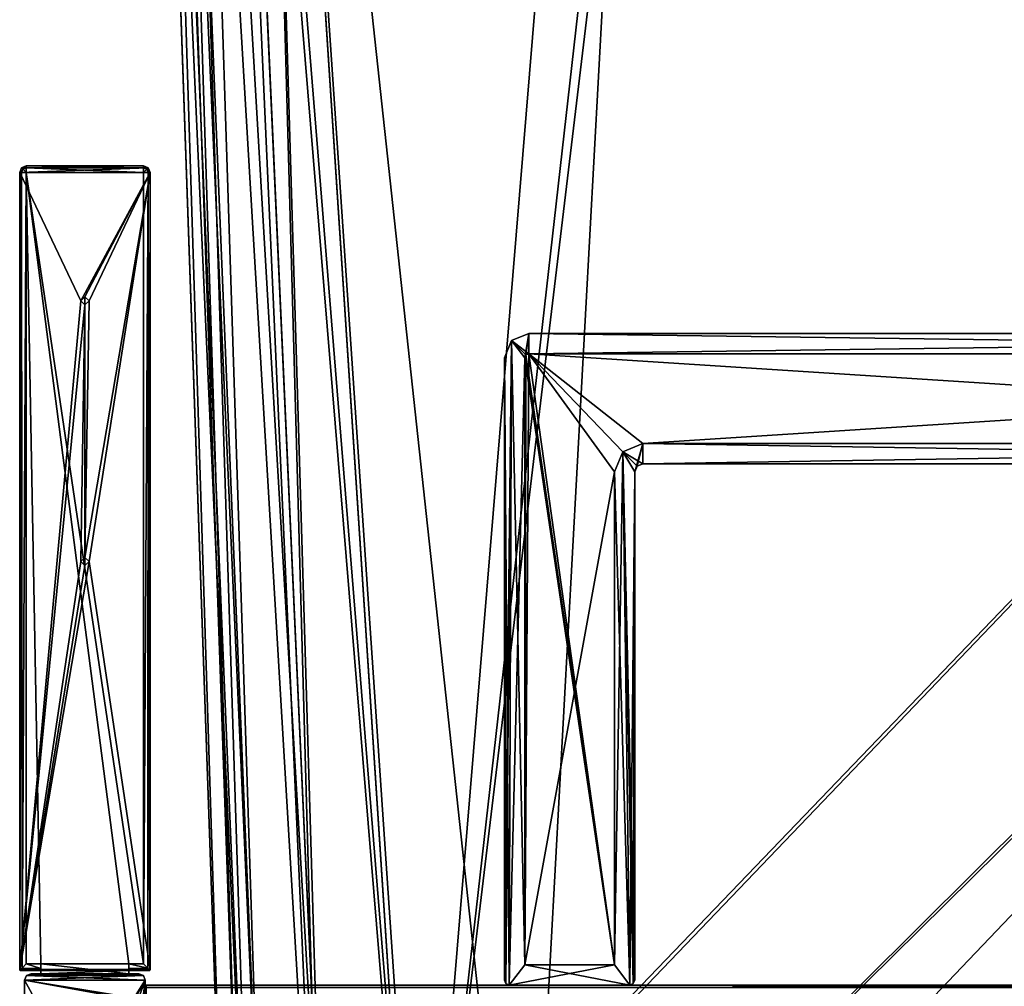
# Model space of a CAD drawing. Header units: millimetres. Extents: x -294 to 294, y -42 to 416.
# Tile 55 of 236: x -268 to -147, y 69 to 188. Entities that reach past the tile are written whole.
import ezdxf

# ---------------------------------------------------------------- set-up
doc = ezdxf.new("R2010")
doc.units = ezdxf.units.MM
doc.header["$LTSCALE"] = 65.185185
for name, color, linetype in [('11', 7, 'CONTINUOUS'), ('12', 7, 'CONTINUOUS'), ('1417', 7, 'CONTINUOUS'), ('1438', 7, 'CONTINUOUS'), ('1439', 7, 'CONTINUOUS'), ('1449', 7, 'CONTINUOUS'), ('1480', 7, 'CONTINUOUS'), ('1540', 7, 'CONTINUOUS'), ('1561', 7, 'CONTINUOUS'), ('1569', 7, 'CONTINUOUS'), ('1570', 7, 'CONTINUOUS'), ('1578', 7, 'CONTINUOUS'), ('18', 7, 'CONTINUOUS'), ('180', 7, 'CONTINUOUS'), ('181', 7, 'CONTINUOUS'), ('182', 7, 'CONTINUOUS'), ('183', 7, 'CONTINUOUS'), ('184', 7, 'CONTINUOUS'), ('185', 7, 'CONTINUOUS'), ('186', 7, 'CONTINUOUS'), ('187', 7, 'CONTINUOUS'), ('188', 7, 'CONTINUOUS'), ('189', 7, 'CONTINUOUS'), ('19', 7, 'CONTINUOUS'), ('190', 7, 'CONTINUOUS'), ('191', 7, 'CONTINUOUS'), ('192', 7, 'CONTINUOUS'), ('193', 7, 'CONTINUOUS'), ('194', 7, 'CONTINUOUS'), ('195', 7, 'CONTINUOUS'), ('196', 7, 'CONTINUOUS'), ('197', 7, 'CONTINUOUS'), ('198', 7, 'CONTINUOUS'), ('199', 7, 'CONTINUOUS'), ('20', 7, 'CONTINUOUS'), ('200', 7, 'CONTINUOUS'), ('201', 7, 'CONTINUOUS'), ('202', 7, 'CONTINUOUS'), ('207', 7, 'CONTINUOUS'), ('21', 7, 'CONTINUOUS'), ('22', 7, 'CONTINUOUS'), ('23', 7, 'CONTINUOUS'), ('24', 7, 'CONTINUOUS'), ('243', 7, 'CONTINUOUS'), ('245', 7, 'CONTINUOUS'), ('293', 7, 'CONTINUOUS'), ('294', 7, 'CONTINUOUS'), ('295', 7, 'CONTINUOUS'), ('296', 7, 'CONTINUOUS'), ('299', 7, 'CONTINUOUS'), ('300', 7, 'CONTINUOUS'), ('32', 7, 'CONTINUOUS'), ('33', 7, 'CONTINUOUS'), ('34', 7, 'CONTINUOUS'), ('35', 7, 'CONTINUOUS'), ('36', 7, 'CONTINUOUS'), ('37', 7, 'CONTINUOUS'), ('38', 7, 'CONTINUOUS'), ('39', 7, 'CONTINUOUS'), ('40', 7, 'CONTINUOUS'), ('46', 7, 'CONTINUOUS'), ('47', 7, 'CONTINUOUS'), ('48', 7, 'CONTINUOUS'), ('49', 7, 'CONTINUOUS'), ('50', 7, 'CONTINUOUS'), ('51', 7, 'CONTINUOUS'), ('52', 7, 'CONTINUOUS'), ('53', 7, 'CONTINUOUS'), ('54', 7, 'CONTINUOUS'), ('60', 7, 'CONTINUOUS'), ('61', 7, 'CONTINUOUS'), ('8', 7, 'CONTINUOUS'), ('9', 7, 'CONTINUOUS')]:
    doc.layers.add(name, color=color, linetype=linetype)

msp = doc.modelspace()

# ---------------------------------------------------------------- linework, layer by layer
at = {"layer": '11', "color": 250, "linetype": 'Continuous', "true_color": 0x404040}
for points in [[(-252, 69, -446), (-252, 69, -432.59), (252, 69, -432.59), (-252, 69, -446)], [(-252, 69, -446), (252, 69, -432.59), (252, 69, -446), (-252, 69, -446)]]:
    msp.add_3dface(points, dxfattribs=at)
at = {"layer": '12', "color": 250, "linetype": 'Continuous', "true_color": 0x404040}
for points in [[(-252, 68.71, -446.71), (-252, 69, -446), (252, 68.71, -446.71), (-252, 68.71, -446.71)], [(-252, 69, -446), (252, 69, -446), (252, 68.71, -446.71), (-252, 69, -446)]]:
    msp.add_3dface(points, dxfattribs=at)
at = {"layer": '1417', "linetype": 'Continuous'}
for points in [[(53.84, 324, -331.45), (-238.84, 324, -331.45), (-220.19, 38.79, -321.49), (53.84, 324, -331.45)], [(-219.43, 38.79, -321.49), (53.84, 324, -331.45), (-220.19, 38.79, -321.49), (-219.43, 38.79, -321.49)], [(53.84, 324, -331.45), (-219.43, 38.79, -321.49), (34.43, 38.79, -321.49), (53.84, 324, -331.45)]]:
    msp.add_3dface(points, dxfattribs=at)
at = {"layer": '1438', "linetype": 'Continuous'}
for points in [[(-238.84, 324, -15.55), (53.84, 324, -15.55), (35.19, 38.79, -25.51), (-238.84, 324, -15.55)], [(-220.19, 38.79, -25.51), (-238.84, 324, -15.55), (-219.43, 38.79, -25.51), (-220.19, 38.79, -25.51)], [(-219.43, 38.79, -25.51), (-238.84, 324, -15.55), (34.43, 38.79, -25.51), (-219.43, 38.79, -25.51)], [(34.43, 38.79, -25.51), (-238.84, 324, -15.55), (35.19, 38.79, -25.51), (34.43, 38.79, -25.51)]]:
    msp.add_3dface(points, dxfattribs=at)
at = {"layer": '1439', "linetype": 'Continuous'}
for points in [[(-250.45, 324, -27.16), (-249.57, 324, -22.71), (-240.49, 38.79, -45.81), (-250.45, 324, -27.16)], [(-249.57, 324, -22.71), (-247.06, 324, -18.95), (-237.77, 38.65, -35.66), (-249.57, 324, -22.71)], [(-240.49, 38.79, -45.81), (-249.57, 324, -22.71), (-237.77, 38.65, -35.66), (-240.49, 38.79, -45.81)], [(-247.06, 324, -18.95), (-243.29, 324, -16.43), (-230.34, 38.65, -28.23), (-247.06, 324, -18.95)], [(-237.77, 38.65, -35.66), (-247.06, 324, -18.95), (-230.34, 38.65, -28.23), (-237.77, 38.65, -35.66)], [(-243.29, 324, -16.43), (-238.84, 324, -15.55), (-230.34, 38.65, -28.23), (-243.29, 324, -16.43)], [(-238.84, 324, -15.55), (-220.19, 38.79, -25.51), (-230.34, 38.65, -28.23), (-238.84, 324, -15.55)]]:
    msp.add_3dface(points, dxfattribs=at)
at = {"layer": '1449', "linetype": 'Continuous'}
for points in [[(-250.45, 324, -319.84), (-250.45, 324, -27.16), (-240.49, 38.79, -45.81), (-250.45, 324, -319.84)], [(-250.45, 324, -319.84), (-240.49, 38.79, -45.81), (-240.49, 38.79, -46.57), (-250.45, 324, -319.84)], [(-250.45, 324, -319.84), (-240.49, 38.79, -46.57), (-240.49, 38.79, -300.43), (-250.45, 324, -319.84)], [(-240.49, 38.79, -301.19), (-250.45, 324, -319.84), (-240.49, 38.79, -300.43), (-240.49, 38.79, -301.19)]]:
    msp.add_3dface(points, dxfattribs=at)
at = {"layer": '1480', "linetype": 'Continuous'}
for points in [[(-249.57, 324, -324.28), (-250.45, 324, -319.84), (-237.77, 38.65, -311.34), (-249.57, 324, -324.28)], [(-250.45, 324, -319.84), (-240.49, 38.79, -301.19), (-237.77, 38.65, -311.34), (-250.45, 324, -319.84)], [(-247.06, 324, -328.05), (-249.57, 324, -324.28), (-237.77, 38.65, -311.34), (-247.06, 324, -328.05)], [(-243.28, 324, -330.57), (-247.06, 324, -328.05), (-230.34, 38.65, -318.77), (-243.28, 324, -330.57)], [(-247.06, 324, -328.05), (-237.77, 38.65, -311.34), (-230.34, 38.65, -318.77), (-247.06, 324, -328.05)], [(-238.84, 324, -331.45), (-243.28, 324, -330.57), (-220.19, 38.79, -321.49), (-238.84, 324, -331.45)], [(-220.19, 38.79, -321.49), (-243.28, 324, -330.57), (-230.34, 38.65, -318.77), (-220.19, 38.79, -321.49)]]:
    msp.add_3dface(points, dxfattribs=at)
at = {"layer": '1540', "linetype": 'Continuous'}
for points in [[(-193.25, 322, -13.62), (-238.71, 322, -13.62), (-218.63, 15, -24.34), (-193.25, 322, -13.62)], [(-193.25, 322, -13.62), (-218.63, 15, -24.34), (-193.25, 239, -16.51), (-193.25, 322, -13.62)], [(-218.63, 15, -24.34), (-205.49, 15, -24.34), (8.25, 239, -16.51), (-218.63, 15, -24.34)], [(-193.25, 239, -16.51), (-218.63, 15, -24.34), (-191.75, 239, -16.51), (-193.25, 239, -16.51)], [(-191.75, 239, -16.51), (-218.63, 15, -24.34), (6.75, 239, -16.51), (-191.75, 239, -16.51)], [(6.75, 239, -16.51), (-218.63, 15, -24.34), (8.25, 239, -16.51), (6.75, 239, -16.51)], [(8.25, 239, -16.51), (-205.49, 15, -24.34), (20.49, 15, -24.34), (8.25, 239, -16.51)]]:
    msp.add_3dface(points, dxfattribs=at)
at = {"layer": '1561', "linetype": 'Continuous'}
for points in [[(-238.71, 322, -333.38), (-193.25, 239, -330.49), (-205.49, 15, -322.66), (-238.71, 322, -333.38)], [(-218.63, 15, -322.66), (-238.71, 322, -333.38), (-205.49, 15, -322.66), (-218.63, 15, -322.66)], [(-205.49, 15, -322.66), (-193.25, 239, -330.49), (20.49, 15, -322.66), (-205.49, 15, -322.66)], [(-193.25, 239, -330.49), (-191.75, 239, -330.49), (33.63, 15, -322.66), (-193.25, 239, -330.49)], [(20.49, 15, -322.66), (-193.25, 239, -330.49), (33.63, 15, -322.66), (20.49, 15, -322.66)], [(33.63, 15, -322.66), (-191.75, 239, -330.49), (6.75, 239, -330.49), (33.63, 15, -322.66)]]:
    msp.add_3dface(points, dxfattribs=at)
at = {"layer": '1569', "linetype": 'Continuous'}
for points in [[(-252.38, 322, -319.71), (-251.35, 322, -324.95), (-241.66, 15, -299.63), (-252.38, 322, -319.71)], [(-251.35, 322, -324.95), (-248.39, 322, -329.38), (-238.58, 15, -311.15), (-251.35, 322, -324.95)], [(-241.66, 15, -299.63), (-251.35, 322, -324.95), (-238.58, 15, -311.15), (-241.66, 15, -299.63)], [(-248.39, 322, -329.38), (-243.95, 322, -332.34), (-230.16, 15, -319.58), (-248.39, 322, -329.38)], [(-238.58, 15, -311.15), (-248.39, 322, -329.38), (-230.16, 15, -319.58), (-238.58, 15, -311.15)], [(-243.95, 322, -332.34), (-238.71, 322, -333.38), (-230.16, 15, -319.58), (-243.95, 322, -332.34)], [(-238.71, 322, -333.38), (-218.63, 15, -322.66), (-230.16, 15, -319.58), (-238.71, 322, -333.38)]]:
    msp.add_3dface(points, dxfattribs=at)
at = {"layer": '1570', "linetype": 'Continuous'}
for points in [[(-252.38, 322, -27.29), (-249.49, 239, -72.75), (-241.66, 15, -60.51), (-252.38, 322, -27.29)], [(-241.66, 15, -47.37), (-252.38, 322, -27.29), (-241.66, 15, -60.51), (-241.66, 15, -47.37)], [(-252.38, 322, -274.25), (-252.38, 322, -319.71), (-241.66, 15, -299.63), (-252.38, 322, -274.25)], [(-252.38, 322, -274.25), (-241.66, 15, -299.63), (-249.49, 239, -274.25), (-252.38, 322, -274.25)], [(-249.49, 239, -74.25), (-241.66, 15, -299.63), (-249.49, 239, -72.75), (-249.49, 239, -74.25)], [(-241.66, 15, -299.63), (-249.49, 239, -74.25), (-249.49, 239, -272.75), (-241.66, 15, -299.63)], [(-249.49, 239, -72.75), (-241.66, 15, -299.63), (-241.66, 15, -286.49), (-249.49, 239, -72.75)], [(-249.49, 239, -274.25), (-241.66, 15, -299.63), (-249.49, 239, -272.75), (-249.49, 239, -274.25)], [(-241.66, 15, -60.51), (-249.49, 239, -72.75), (-241.66, 15, -286.49), (-241.66, 15, -60.51)]]:
    msp.add_3dface(points, dxfattribs=at)
at = {"layer": '1578', "linetype": 'Continuous'}
for points in [[(-251.35, 322, -22.06), (-252.38, 322, -27.29), (-238.58, 15, -35.84), (-251.35, 322, -22.06)], [(-252.38, 322, -27.29), (-241.66, 15, -47.37), (-238.58, 15, -35.84), (-252.38, 322, -27.29)], [(-248.39, 322, -17.62), (-251.35, 322, -22.06), (-238.58, 15, -35.84), (-248.39, 322, -17.62)], [(-243.95, 322, -14.65), (-248.39, 322, -17.62), (-230.16, 15, -27.42), (-243.95, 322, -14.65)], [(-230.16, 15, -27.42), (-248.39, 322, -17.62), (-238.58, 15, -35.84), (-230.16, 15, -27.42)], [(-238.71, 322, -13.62), (-243.95, 322, -14.65), (-218.63, 15, -24.34), (-238.71, 322, -13.62)], [(-218.63, 15, -24.34), (-243.95, 322, -14.65), (-230.16, 15, -27.42), (-218.63, 15, -24.34)]]:
    msp.add_3dface(points, dxfattribs=at)
at = {"layer": '18', "color": 250, "linetype": 'Continuous', "true_color": 0x404040}
for points in [[(-194.5, 132, -440.55), (-194.5, 132, -446.3), (-194.5, 71.5, -446.3), (-194.5, 132, -440.55)], [(-194.5, 71.5, -440.55), (-194.5, 132, -440.55), (-194.5, 71.5, -446.3), (-194.5, 71.5, -440.55)]]:
    msp.add_3dface(points, dxfattribs=at)
at = {"layer": '180', "color": 250, "linetype": 'Continuous', "true_color": 0x404040}
for points in [[(-267.28, 169.33), (-267.51, 168.76), (-251.72, 169.33), (-267.28, 169.33)], [(-251.72, 169.33), (-267.51, 168.76), (-251.49, 168.76), (-251.72, 169.33)], [(-266.71, 169.56), (-267.28, 169.33), (-252.29, 169.56), (-266.71, 169.56)], [(-252.29, 169.56), (-267.28, 169.33), (-251.72, 169.33), (-252.29, 169.56)], [(-267.51, 168.76), (-267.51, 70.9), (-260, 153), (-267.51, 168.76)], [(-251.49, 168.76), (-267.51, 168.76), (-260, 153), (-251.49, 168.76)], [(-259.5, 153.5), (-251.49, 168.76), (-260, 153), (-259.5, 153.5)], [(-259, 153), (-251.49, 168.76), (-259.5, 153.5), (-259, 153)], [(-251.49, 168.76), (-259, 153), (-259.5, 121.5), (-251.49, 168.76)], [(-259, 121), (-251.49, 168.76), (-259.5, 121.5), (-259, 121)], [(-251.49, 70.9), (-251.49, 168.76), (-259, 121), (-251.49, 70.9)], [(-260, 153), (-267.51, 70.9), (-259.5, 152.5), (-260, 153)], [(-259.5, 152.5), (-267.51, 70.9), (-260, 121), (-259.5, 152.5)], [(-259.5, 121.5), (-259.5, 152.5), (-260, 121), (-259.5, 121.5)], [(-259, 153), (-259.5, 152.5), (-259.5, 121.5), (-259, 153)], [(-267.51, 70.9), (-251.49, 70.9), (-259, 121), (-267.51, 70.9)], [(-267.51, 70.9), (-259, 121), (-259.5, 120.5), (-267.51, 70.9)], [(-260, 121), (-267.51, 70.9), (-259.5, 120.5), (-260, 121)], [(-267.51, 70.9), (-267.48, 70.83), (-251.49, 70.9), (-267.51, 70.9)], [(-251.49, 70.9), (-267.48, 70.83), (-251.52, 70.83), (-251.49, 70.9)], [(-267.48, 70.83), (-267.41, 70.8), (-251.52, 70.83), (-267.48, 70.83)], [(-267.41, 70.8), (-264.9, 70.8), (-251.52, 70.83), (-267.41, 70.8)], [(-252.1, 69.6), (-252.33, 70.17), (-266.9, 69.6), (-252.1, 69.6)], [(-266.9, 69.6), (-252.33, 70.17), (-266.67, 70.17), (-266.9, 69.6)], [(-264.9, 70.4), (-266.1, 70.4), (-266.67, 70.17), (-264.9, 70.4)], [(-254.1, 70.4), (-264.9, 70.4), (-266.67, 70.17), (-254.1, 70.4)], [(-252.9, 70.4), (-254.1, 70.4), (-266.67, 70.17), (-252.9, 70.4)], [(-252.33, 70.17), (-252.9, 70.4), (-266.67, 70.17), (-252.33, 70.17)], [(-251.52, 70.83), (-264.9, 70.8), (-254.1, 70.8), (-251.52, 70.83)], [(-264.9, 70.8), (-264.9, 70.4), (-254.1, 70.8), (-264.9, 70.8)], [(-254.1, 70.8), (-264.9, 70.4), (-254.1, 70.4), (-254.1, 70.8)], [(-251.59, 70.8), (-251.52, 70.83), (-254.1, 70.8), (-251.59, 70.8)], [(-266.9, 28.8), (-252.1, 69.6), (-259, 57), (-266.9, 28.8)], [(-252.1, 69.6), (-266.9, 28.8), (-259.5, 7.5), (-252.1, 69.6)], [(-252.1, 69.6), (-266.9, 69.6), (-260, 57), (-252.1, 69.6)], [(-266.9, 69.6), (-266.9, 28.8), (-260, 57), (-266.9, 69.6)], [(-259.5, 57.5), (-252.1, 69.6), (-260, 57), (-259.5, 57.5)], [(-259, 57), (-252.1, 69.6), (-259.5, 57.5), (-259, 57)], [(-259, 7), (-252.1, 69.6), (-259.5, 7.5), (-259, 7)], [(-252.6, 5.82), (-252.1, 69.6), (-259, 7), (-252.6, 5.82)], [(-252.1, 5.82), (-252.1, 69.6), (-252.6, 5.82), (-252.1, 5.82)]]:
    msp.add_3dface(points, dxfattribs=at)
at = {"layer": '181', "color": 250, "linetype": 'Continuous', "true_color": 0x404040}
for points in [[(-266.1, 70.4), (-264.9, 70.4), (-264.9, 70.4, -18.5), (-266.1, 70.4)], [(-266.1, 70.4), (-264.9, 70.4, -18.5), (-252.9, 70.4, -447), (-266.1, 70.4)], [(-266.1, 70.4, -447), (-266.1, 70.4), (-252.9, 70.4, -447), (-266.1, 70.4, -447)], [(-264.9, 70.4, -18.5), (-254.1, 70.4, -18.5), (-252.9, 70.4, -447), (-264.9, 70.4, -18.5)], [(-254.1, 70.4), (-252.9, 70.4), (-252.9, 70.4, -447), (-254.1, 70.4)], [(-254.1, 70.4, -18.5), (-254.1, 70.4), (-252.9, 70.4, -447), (-254.1, 70.4, -18.5)]]:
    msp.add_3dface(points, dxfattribs=at)
at = {"layer": '182', "color": 250, "linetype": 'Continuous', "true_color": 0x404040}
for points in [[(-254.1, 71.6, -18.5), (-264.9, 71.6, -18.5), (-266.71, 168.76, -18.5), (-254.1, 71.6, -18.5)], [(-266.71, 168.76, -18.5), (-264.9, 71.6, -18.5), (-266.71, 71.6, -18.5), (-266.71, 168.76, -18.5)], [(-252.29, 71.6, -18.5), (-254.1, 71.6, -18.5), (-266.71, 168.76, -18.5), (-252.29, 71.6, -18.5)], [(-252.29, 168.76, -18.5), (-252.29, 71.6, -18.5), (-266.71, 168.76, -18.5), (-252.29, 168.76, -18.5)], [(-254.1, 70.4, -18.5), (-264.9, 70.4, -18.5), (-264.9, 71.6, -18.5), (-254.1, 70.4, -18.5)], [(-254.1, 70.4, -18.5), (-264.9, 71.6, -18.5), (-254.1, 71.6, -18.5), (-254.1, 70.4, -18.5)]]:
    msp.add_3dface(points, dxfattribs=at)
at = {"layer": '183', "color": 250, "linetype": 'Continuous', "true_color": 0x404040}
for points in [[(-267.22, 71.09, -18.31), (-266.71, 71.6, -18.5), (-264.9, 71.03, -18.27), (-267.22, 71.09, -18.31)], [(-266.71, 71.6, -18.5), (-264.9, 71.6, -18.5), (-264.9, 71.03, -18.27), (-266.71, 71.6, -18.5)], [(-267.48, 70.83, -17.91), (-267.22, 71.09, -18.31), (-264.9, 71.03, -18.27), (-267.48, 70.83, -17.91)], [(-264.9, 70.8, -17.7), (-267.48, 70.83, -17.91), (-264.9, 71.03, -18.27), (-264.9, 70.8, -17.7)], [(-267.45, 70.81, -17.81), (-267.48, 70.83, -17.91), (-264.9, 70.8, -17.7), (-267.45, 70.81, -17.81)], [(-267.41, 70.8, -17.7), (-267.45, 70.81, -17.81), (-264.9, 70.8, -17.7), (-267.41, 70.8, -17.7)]]:
    msp.add_3dface(points, dxfattribs=at)
at = {"layer": '184', "color": 250, "linetype": 'Continuous', "true_color": 0x404040}
for points in [[(-267.51, 168.76, -17.7), (-267.28, 168.76, -18.27), (-267.51, 70.9, -17.7), (-267.51, 168.76, -17.7)], [(-267.51, 70.9, -17.7), (-267.28, 168.76, -18.27), (-267.5, 70.86, -17.81), (-267.51, 70.9, -17.7)], [(-267.28, 168.76, -18.27), (-267.48, 70.83, -17.91), (-267.5, 70.86, -17.81), (-267.28, 168.76, -18.27)], [(-267.22, 71.09, -18.31), (-267.48, 70.83, -17.91), (-267.28, 168.76, -18.27), (-267.22, 71.09, -18.31)], [(-266.71, 168.76, -18.5), (-267.22, 71.09, -18.31), (-267.28, 168.76, -18.27), (-266.71, 168.76, -18.5)], [(-266.71, 168.76, -18.5), (-266.71, 71.6, -18.5), (-267.22, 71.09, -18.31), (-266.71, 168.76, -18.5)]]:
    msp.add_3dface(points, dxfattribs=at)
at = {"layer": '185', "color": 250, "linetype": 'Continuous', "true_color": 0x404040}
for points in [[(-267.48, 70.83), (-267.51, 70.9), (-267.5, 70.86, -17.81), (-267.48, 70.83)], [(-267.51, 70.9), (-267.51, 70.9, -17.7), (-267.5, 70.86, -17.81), (-267.51, 70.9)], [(-267.48, 70.83, -17.91), (-267.48, 70.83), (-267.5, 70.86, -17.81), (-267.48, 70.83, -17.91)], [(-267.41, 70.8), (-267.48, 70.83), (-267.41, 70.8, -17.7), (-267.41, 70.8)], [(-267.48, 70.83), (-267.48, 70.83, -17.91), (-267.45, 70.81, -17.81), (-267.48, 70.83)], [(-267.48, 70.83), (-267.45, 70.81, -17.81), (-267.41, 70.8, -17.7), (-267.48, 70.83)]]:
    msp.add_3dface(points, dxfattribs=at)
at = {"layer": '186', "color": 250, "linetype": 'Continuous', "true_color": 0x404040}
for points in [[(-267.51, 70.9), (-267.51, 168.76), (-267.51, 70.9, -17.7), (-267.51, 70.9)], [(-267.51, 168.76), (-267.51, 168.76, -17.7), (-267.51, 70.9, -17.7), (-267.51, 168.76)]]:
    msp.add_3dface(points, dxfattribs=at)
at = {"layer": '187', "color": 250, "linetype": 'Continuous', "true_color": 0x404040}
for points in [[(-267.51, 168.76), (-267.28, 169.33), (-267.51, 168.76, -17.7), (-267.51, 168.76)], [(-267.51, 168.76, -17.7), (-267.28, 169.33), (-267.28, 169.33, -17.7), (-267.51, 168.76, -17.7)], [(-267.28, 169.33), (-266.71, 169.56), (-267.28, 169.33, -17.7), (-267.28, 169.33)], [(-266.71, 169.56), (-266.71, 169.56, -17.7), (-267.28, 169.33, -17.7), (-266.71, 169.56)]]:
    msp.add_3dface(points, dxfattribs=at)
at = {"layer": '188', "color": 250, "linetype": 'Continuous', "true_color": 0x404040}
for points in [[(-266.71, 169.56), (-252.29, 169.56), (-252.29, 169.56, -17.7), (-266.71, 169.56)], [(-266.71, 169.56, -17.7), (-266.71, 169.56), (-252.29, 169.56, -17.7), (-266.71, 169.56, -17.7)]]:
    msp.add_3dface(points, dxfattribs=at)
at = {"layer": '189', "color": 250, "linetype": 'Continuous', "true_color": 0x404040}
for points in [[(-266.71, 169.56, -17.7), (-252.29, 169.56, -17.7), (-252.29, 169.33, -18.27), (-266.71, 169.56, -17.7)], [(-266.71, 169.56, -17.7), (-252.29, 169.33, -18.27), (-266.71, 169.33, -18.27), (-266.71, 169.56, -17.7)], [(-252.29, 168.76, -18.5), (-266.71, 168.76, -18.5), (-266.71, 169.33, -18.27), (-252.29, 168.76, -18.5)], [(-252.29, 169.33, -18.27), (-252.29, 168.76, -18.5), (-266.71, 169.33, -18.27), (-252.29, 169.33, -18.27)]]:
    msp.add_3dface(points, dxfattribs=at)
at = {"layer": '19', "color": 250, "linetype": 'Continuous', "true_color": 0x404040}
for points in [[(-207.12, 148.12, -446.3), (-205, 149, -446.3), (-205.5, 146, -446.3), (-207.12, 148.12, -446.3)], [(-205.5, 146, -446.3), (-205, 149, -446.3), (-205.35, 146.35, -446.3), (-205.5, 146, -446.3)], [(-205.35, 146.35, -446.3), (-205, 149, -446.3), (-205, 146.5, -446.3), (-205.35, 146.35, -446.3)], [(-205, 149, -446.3), (-20, 149, -446.3), (-205, 146.5, -446.3), (-205, 149, -446.3)], [(-205, 146.5, -446.3), (-20, 149, -446.3), (-20, 146.5, -446.3), (-205, 146.5, -446.3)], [(-207.82, 69.18, -446.3), (-208, 69.6, -446.3), (-207.12, 148.12, -446.3), (-207.82, 69.18, -446.3)], [(-207.12, 148.12, -446.3), (-208, 69.6, -446.3), (-208, 146, -446.3), (-207.12, 148.12, -446.3)], [(-207.4, 69, -446.3), (-207.82, 69.18, -446.3), (-207.12, 148.12, -446.3), (-207.4, 69, -446.3)], [(-207.4, 69, -446.3), (-207.12, 148.12, -446.3), (-205.5, 146, -446.3), (-207.4, 69, -446.3)], [(-205.5, 71.5, -446.3), (-207.4, 69, -446.3), (-205.5, 146, -446.3), (-205.5, 71.5, -446.3)], [(-191, 135.5, -446.3), (-192, 132, -446.3), (-193.47, 134.47, -446.3), (-191, 135.5, -446.3)], [(-191.71, 132.71, -446.3), (-192, 132, -446.3), (-191, 135.5, -446.3), (-191.71, 132.71, -446.3)], [(-191, 133, -446.3), (-191.71, 132.71, -446.3), (-191, 135.5, -446.3), (-191, 133, -446.3)], [(-34, 133, -446.3), (-191, 133, -446.3), (-34, 135.5, -446.3), (-34, 133, -446.3)], [(-34, 135.5, -446.3), (-191, 133, -446.3), (-191, 135.5, -446.3), (-34, 135.5, -446.3)], [(-194.5, 71.5, -446.3), (-194.5, 132, -446.3), (-193.47, 134.47, -446.3), (-194.5, 71.5, -446.3)], [(-192.6, 69, -446.3), (-194.5, 71.5, -446.3), (-193.47, 134.47, -446.3), (-192.6, 69, -446.3)], [(-192, 132, -446.3), (-192.6, 69, -446.3), (-193.47, 134.47, -446.3), (-192, 132, -446.3)], [(-192.18, 69.18, -446.3), (-192.6, 69, -446.3), (-192, 132, -446.3), (-192.18, 69.18, -446.3)], [(-192, 69.6, -446.3), (-192.18, 69.18, -446.3), (-192, 132, -446.3), (-192, 69.6, -446.3)], [(-207.4, 69, -446.3), (-194.5, 71.5, -446.3), (-192.6, 69, -446.3), (-207.4, 69, -446.3)], [(-194.5, 71.5, -446.3), (-207.4, 69, -446.3), (-205.5, 71.5, -446.3), (-194.5, 71.5, -446.3)]]:
    msp.add_3dface(points, dxfattribs=at)
at = {"layer": '190', "color": 250, "linetype": 'Continuous', "true_color": 0x404040}
for points in [[(-252.29, 169.33, -18.27), (-252.29, 169.56, -17.7), (-251.91, 169.14, -18.29), (-252.29, 169.33, -18.27)], [(-251.91, 169.14, -18.29), (-252.29, 169.56, -17.7), (-251.72, 169.33, -17.7), (-251.91, 169.14, -18.29)], [(-252.29, 168.76, -18.5), (-252.29, 169.33, -18.27), (-251.91, 169.14, -18.29), (-252.29, 168.76, -18.5)], [(-251.91, 169.14, -18.29), (-251.72, 169.33, -17.7), (-251.72, 168.76, -18.27), (-251.91, 169.14, -18.29)], [(-251.72, 169.33, -17.7), (-251.49, 168.76, -17.7), (-251.72, 168.76, -18.27), (-251.72, 169.33, -17.7)], [(-252.29, 168.76, -18.5), (-251.91, 169.14, -18.29), (-251.72, 168.76, -18.27), (-252.29, 168.76, -18.5)]]:
    msp.add_3dface(points, dxfattribs=at)
at = {"layer": '191', "color": 250, "linetype": 'Continuous', "true_color": 0x404040}
for points in [[(-252.29, 169.56), (-251.72, 169.33), (-251.72, 169.33, -17.7), (-252.29, 169.56)], [(-252.29, 169.56, -17.7), (-252.29, 169.56), (-251.72, 169.33, -17.7), (-252.29, 169.56, -17.7)], [(-251.72, 169.33), (-251.49, 168.76), (-251.72, 169.33, -17.7), (-251.72, 169.33)], [(-251.72, 169.33, -17.7), (-251.49, 168.76), (-251.49, 168.76, -17.7), (-251.72, 169.33, -17.7)]]:
    msp.add_3dface(points, dxfattribs=at)
at = {"layer": '192', "color": 250, "linetype": 'Continuous', "true_color": 0x404040}
for points in [[(-251.49, 168.76), (-251.49, 70.9), (-251.49, 168.76, -17.7), (-251.49, 168.76)], [(-251.49, 168.76, -17.7), (-251.49, 70.9), (-251.49, 70.9, -17.7), (-251.49, 168.76, -17.7)]]:
    msp.add_3dface(points, dxfattribs=at)
at = {"layer": '193', "color": 250, "linetype": 'Continuous', "true_color": 0x404040}
for points in [[(-252.29, 71.6, -18.5), (-252.29, 168.76, -18.5), (-251.72, 168.76, -18.27), (-252.29, 71.6, -18.5)], [(-252.29, 71.6, -18.5), (-251.72, 168.76, -18.27), (-251.78, 71.09, -18.31), (-252.29, 71.6, -18.5)], [(-251.78, 71.09, -18.31), (-251.72, 168.76, -18.27), (-251.52, 70.83, -17.91), (-251.78, 71.09, -18.31)], [(-251.72, 168.76, -18.27), (-251.49, 168.76, -17.7), (-251.52, 70.83, -17.91), (-251.72, 168.76, -18.27)], [(-251.52, 70.83, -17.91), (-251.49, 168.76, -17.7), (-251.5, 70.86, -17.81), (-251.52, 70.83, -17.91)], [(-251.49, 168.76, -17.7), (-251.49, 70.9, -17.7), (-251.5, 70.86, -17.81), (-251.49, 168.76, -17.7)]]:
    msp.add_3dface(points, dxfattribs=at)
at = {"layer": '194', "color": 250, "linetype": 'Continuous', "true_color": 0x404040}
for points in [[(-251.52, 70.83), (-251.59, 70.8), (-251.55, 70.81, -17.81), (-251.52, 70.83)], [(-251.55, 70.81, -17.81), (-251.59, 70.8), (-251.59, 70.8, -17.7), (-251.55, 70.81, -17.81)], [(-251.52, 70.83, -17.91), (-251.52, 70.83), (-251.55, 70.81, -17.81), (-251.52, 70.83, -17.91)], [(-251.49, 70.9), (-251.52, 70.83), (-251.49, 70.9, -17.7), (-251.49, 70.9)], [(-251.49, 70.9, -17.7), (-251.52, 70.83), (-251.5, 70.86, -17.81), (-251.49, 70.9, -17.7)], [(-251.52, 70.83), (-251.52, 70.83, -17.91), (-251.5, 70.86, -17.81), (-251.52, 70.83)]]:
    msp.add_3dface(points, dxfattribs=at)
at = {"layer": '195', "color": 250, "linetype": 'Continuous', "true_color": 0x404040}
for points in [[(-254.1, 71.6, -18.5), (-252.29, 71.6, -18.5), (-251.78, 71.09, -18.31), (-254.1, 71.6, -18.5)], [(-254.1, 71.6, -18.5), (-251.78, 71.09, -18.31), (-254.1, 71.03, -18.27), (-254.1, 71.6, -18.5)], [(-251.78, 71.09, -18.31), (-251.52, 70.83, -17.91), (-254.1, 71.03, -18.27), (-251.78, 71.09, -18.31)], [(-251.52, 70.83, -17.91), (-251.55, 70.81, -17.81), (-254.1, 71.03, -18.27), (-251.52, 70.83, -17.91)], [(-251.55, 70.81, -17.81), (-251.59, 70.8, -17.7), (-254.1, 71.03, -18.27), (-251.55, 70.81, -17.81)], [(-251.59, 70.8, -17.7), (-254.1, 70.8, -17.7), (-254.1, 71.03, -18.27), (-251.59, 70.8, -17.7)]]:
    msp.add_3dface(points, dxfattribs=at)
at = {"layer": '196', "color": 250, "linetype": 'Continuous', "true_color": 0x404040}
for points in [[(-251.59, 70.8), (-254.1, 70.8), (-254.1, 70.8, -17.7), (-251.59, 70.8)], [(-251.59, 70.8, -17.7), (-251.59, 70.8), (-254.1, 70.8, -17.7), (-251.59, 70.8, -17.7)]]:
    msp.add_3dface(points, dxfattribs=at)
at = {"layer": '197', "color": 250, "linetype": 'Continuous', "true_color": 0x404040}
for points in [[(-254.1, 70.4, -18.5), (-254.1, 71.6, -18.5), (-254.1, 71.03, -18.27), (-254.1, 70.4, -18.5)], [(-254.1, 70.8, -17.7), (-254.1, 70.4, -18.5), (-254.1, 71.03, -18.27), (-254.1, 70.8, -17.7)], [(-254.1, 70.8), (-254.1, 70.4), (-254.1, 70.4, -18.5), (-254.1, 70.8)], [(-254.1, 70.8), (-254.1, 70.4, -18.5), (-254.1, 70.8, -17.7), (-254.1, 70.8)]]:
    msp.add_3dface(points, dxfattribs=at)
at = {"layer": '198', "color": 250, "linetype": 'Continuous', "true_color": 0x404040}
for points in [[(-267.51, 168.76, -17.7), (-267.28, 169.33, -17.7), (-267.09, 169.14, -18.29), (-267.51, 168.76, -17.7)], [(-267.28, 169.33, -17.7), (-266.71, 169.56, -17.7), (-266.71, 169.33, -18.27), (-267.28, 169.33, -17.7)], [(-267.28, 169.33, -17.7), (-266.71, 169.33, -18.27), (-267.09, 169.14, -18.29), (-267.28, 169.33, -17.7)], [(-266.71, 169.33, -18.27), (-266.71, 168.76, -18.5), (-267.09, 169.14, -18.29), (-266.71, 169.33, -18.27)], [(-267.28, 168.76, -18.27), (-267.51, 168.76, -17.7), (-267.09, 169.14, -18.29), (-267.28, 168.76, -18.27)], [(-266.71, 168.76, -18.5), (-267.28, 168.76, -18.27), (-267.09, 169.14, -18.29), (-266.71, 168.76, -18.5)]]:
    msp.add_3dface(points, dxfattribs=at)
at = {"layer": '199', "color": 250, "linetype": 'Continuous', "true_color": 0x404040}
for points in [[(-264.9, 70.8), (-267.41, 70.8), (-267.41, 70.8, -17.7), (-264.9, 70.8)], [(-264.9, 70.8), (-267.41, 70.8, -17.7), (-264.9, 70.8, -17.7), (-264.9, 70.8)]]:
    msp.add_3dface(points, dxfattribs=at)
at = {"layer": '20', "color": 250, "linetype": 'Continuous', "true_color": 0x404040}
for points in [[(-208, 69.6, -446.3), (-207.82, 69.18, -446.3), (-208, 69.6, -432.3), (-208, 69.6, -446.3)], [(-208, 69.6, -432.3), (-207.82, 69.18, -446.3), (-207.82, 69.18, -432.3), (-208, 69.6, -432.3)], [(-207.82, 69.18, -446.3), (-207.4, 69, -446.3), (-207.82, 69.18, -432.3), (-207.82, 69.18, -446.3)], [(-207.4, 69, -446.3), (-207.4, 69, -432.3), (-207.82, 69.18, -432.3), (-207.4, 69, -446.3)]]:
    msp.add_3dface(points, dxfattribs=at)
at = {"layer": '200', "color": 250, "linetype": 'Continuous', "true_color": 0x404040}
for points in [[(-264.9, 71.6, -18.5), (-264.9, 70.4, -18.5), (-264.9, 71.03, -18.27), (-264.9, 71.6, -18.5)], [(-264.9, 70.4, -18.5), (-264.9, 70.8, -17.7), (-264.9, 71.03, -18.27), (-264.9, 70.4, -18.5)], [(-264.9, 70.4), (-264.9, 70.8), (-264.9, 70.8, -17.7), (-264.9, 70.4)], [(-264.9, 70.4, -18.5), (-264.9, 70.4), (-264.9, 70.8, -17.7), (-264.9, 70.4, -18.5)]]:
    msp.add_3dface(points, dxfattribs=at)
at = {"layer": '201', "color": 250, "linetype": 'Continuous', "true_color": 0x404040}
for points in [[(-266.9, 69.6), (-266.67, 70.17), (-266.9, 69.6, -447), (-266.9, 69.6)], [(-266.9, 69.6, -447), (-266.67, 70.17), (-266.67, 70.17, -447), (-266.9, 69.6, -447)], [(-266.67, 70.17), (-266.1, 70.4), (-266.67, 70.17, -447), (-266.67, 70.17)], [(-266.1, 70.4), (-266.1, 70.4, -447), (-266.67, 70.17, -447), (-266.1, 70.4)]]:
    msp.add_3dface(points, dxfattribs=at)
at = {"layer": '202', "color": 250, "linetype": 'Continuous', "true_color": 0x404040}
for points in [[(-266.9, 28.8), (-266.9, 69.6), (-266.9, 69.6, -447), (-266.9, 28.8)], [(-266.9, 28.8), (-266.9, 69.6, -447), (-266.9, 28.8, -447), (-266.9, 28.8)]]:
    msp.add_3dface(points, dxfattribs=at)
at = {"layer": '207', "color": 250, "linetype": 'Continuous', "true_color": 0x404040}
for points in [[(-266.9, 69.6, -447), (-266.67, 70.17, -447), (-252.1, 69.6, -447), (-266.9, 69.6, -447)], [(-266.67, 70.17, -447), (-266.1, 70.4, -447), (-252.33, 70.17, -447), (-266.67, 70.17, -447)], [(-252.1, 69.6, -447), (-266.67, 70.17, -447), (-252.33, 70.17, -447), (-252.1, 69.6, -447)], [(-266.1, 70.4, -447), (-252.9, 70.4, -447), (-252.33, 70.17, -447), (-266.1, 70.4, -447)], [(-266.9, 28.8, -447), (-266.9, 69.6, -447), (-253.6, 67.2, -447), (-266.9, 28.8, -447)], [(-252.1, 67.2, -447), (-266.9, 69.6, -447), (-252.1, 69.6, -447), (-252.1, 67.2, -447)], [(-266.9, 69.6, -447), (-252.1, 67.2, -447), (-253.6, 67.2, -447), (-266.9, 69.6, -447)]]:
    msp.add_3dface(points, dxfattribs=at)
at = {"layer": '21', "color": 250, "linetype": 'Continuous', "true_color": 0x404040}
for points in [[(-205, 149, -432.3), (-207.12, 148.12, -432.3), (-205, 146.5, -432.3), (-205, 149, -432.3)], [(-20, 149, -432.3), (-205, 149, -432.3), (-20, 146.5, -432.3), (-20, 149, -432.3)], [(-20, 146.5, -432.3), (-205, 149, -432.3), (-205, 146.5, -432.3), (-20, 146.5, -432.3)], [(-208, 146, -432.3), (-207.4, 69, -432.3), (-207.12, 148.12, -432.3), (-208, 146, -432.3)], [(-207.12, 148.12, -432.3), (-207.4, 69, -432.3), (-205.5, 71.5, -432.3), (-207.12, 148.12, -432.3)], [(-205, 146.5, -432.3), (-207.12, 148.12, -432.3), (-205.35, 146.35, -432.3), (-205, 146.5, -432.3)], [(-205.35, 146.35, -432.3), (-207.12, 148.12, -432.3), (-205.5, 146, -432.3), (-205.35, 146.35, -432.3)], [(-205.5, 146, -432.3), (-207.12, 148.12, -432.3), (-205.5, 71.5, -432.3), (-205.5, 146, -432.3)], [(-207.82, 69.18, -432.3), (-207.4, 69, -432.3), (-208, 146, -432.3), (-207.82, 69.18, -432.3)], [(-208, 69.6, -432.3), (-207.82, 69.18, -432.3), (-208, 146, -432.3), (-208, 69.6, -432.3)], [(-193.47, 134.47, -432.3), (-191, 133, -432.3), (-191, 135.5, -432.3), (-193.47, 134.47, -432.3)], [(-191, 133, -432.3), (-34, 133, -432.3), (-191, 135.5, -432.3), (-191, 133, -432.3)], [(-191, 135.5, -432.3), (-34, 133, -432.3), (-34, 135.5, -432.3), (-191, 135.5, -432.3)], [(-194.5, 132, -432.3), (-192.6, 69, -432.3), (-193.47, 134.47, -432.3), (-194.5, 132, -432.3)], [(-191.71, 132.71, -432.3), (-191, 133, -432.3), (-193.47, 134.47, -432.3), (-191.71, 132.71, -432.3)], [(-192, 132, -432.3), (-191.71, 132.71, -432.3), (-193.47, 134.47, -432.3), (-192, 132, -432.3)], [(-192, 69.6, -432.3), (-192, 132, -432.3), (-193.47, 134.47, -432.3), (-192, 69.6, -432.3)], [(-192.18, 69.18, -432.3), (-192, 69.6, -432.3), (-193.47, 134.47, -432.3), (-192.18, 69.18, -432.3)], [(-192.6, 69, -432.3), (-192.18, 69.18, -432.3), (-193.47, 134.47, -432.3), (-192.6, 69, -432.3)], [(-194.5, 71.5, -432.3), (-192.6, 69, -432.3), (-194.5, 132, -432.3), (-194.5, 71.5, -432.3)], [(-207.4, 69, -432.3), (-192.6, 69, -432.3), (-205.5, 71.5, -432.3), (-207.4, 69, -432.3)], [(-192.6, 69, -432.3), (-194.5, 71.5, -432.3), (-205.5, 71.5, -432.3), (-192.6, 69, -432.3)]]:
    msp.add_3dface(points, dxfattribs=at)
at = {"layer": '22', "color": 250, "linetype": 'Continuous', "true_color": 0x404040}
for points in [[(-208, 146, -446.3), (-208, 69.6, -446.3), (-208, 146, -432.3), (-208, 146, -446.3)], [(-208, 69.6, -446.3), (-208, 69.6, -432.3), (-208, 146, -432.3), (-208, 69.6, -446.3)]]:
    msp.add_3dface(points, dxfattribs=at)
at = {"layer": '23', "color": 250, "linetype": 'Continuous', "true_color": 0x404040}
for points in [[(-205, 149, -446.3), (-207.12, 148.12, -446.3), (-205, 149, -432.3), (-205, 149, -446.3)], [(-207.12, 148.12, -446.3), (-207.12, 148.12, -432.3), (-205, 149, -432.3), (-207.12, 148.12, -446.3)], [(-207.12, 148.12, -446.3), (-208, 146, -446.3), (-207.12, 148.12, -432.3), (-207.12, 148.12, -446.3)], [(-208, 146, -446.3), (-208, 146, -432.3), (-207.12, 148.12, -432.3), (-208, 146, -446.3)]]:
    msp.add_3dface(points, dxfattribs=at)
at = {"layer": '24', "color": 250, "linetype": 'Continuous', "true_color": 0x404040}
for points in [[(-20, 149, -446.3), (-205, 149, -446.3), (-20, 149, -432.3), (-20, 149, -446.3)], [(-205, 149, -446.3), (-205, 149, -432.3), (-20, 149, -432.3), (-205, 149, -446.3)]]:
    msp.add_3dface(points, dxfattribs=at)
at = {"layer": '243', "color": 250, "linetype": 'Continuous', "true_color": 0x404040}
for points in [[(-252.1, 69.6), (-252.1, 5.82), (-252.1, 5.82, -430.7), (-252.1, 69.6)], [(-252.1, 69.6), (-252.1, 67.2, -447), (-252.1, 69.6, -447), (-252.1, 69.6)], [(-252.1, 67.2, -447), (-252.1, 69.6), (-252.1, 5.82, -447), (-252.1, 67.2, -447)], [(-252.1, 5.82, -447), (-252.1, 69.6), (-252.1, 5.82, -430.7), (-252.1, 5.82, -447)]]:
    msp.add_3dface(points, dxfattribs=at)
at = {"layer": '245', "color": 250, "linetype": 'Continuous', "true_color": 0x404040}
for points in [[(-252.9, 70.4), (-252.33, 70.17), (-252.9, 70.4, -447), (-252.9, 70.4)], [(-252.9, 70.4, -447), (-252.33, 70.17), (-252.33, 70.17, -447), (-252.9, 70.4, -447)], [(-252.33, 70.17), (-252.1, 69.6), (-252.33, 70.17, -447), (-252.33, 70.17)], [(-252.1, 69.6), (-252.1, 69.6, -447), (-252.33, 70.17, -447), (-252.1, 69.6)]]:
    msp.add_3dface(points, dxfattribs=at)
at = {"layer": '293', "color": 250, "linetype": 'Continuous', "true_color": 0x404040}
for points in [[(-259.5, 153.5), (-260, 153), (-259.5, 153.5, 10), (-259.5, 153.5)], [(-259.5, 153.5, 10), (-260, 153), (-260, 153, 10), (-259.5, 153.5, 10)], [(-259, 153), (-259.5, 153.5), (-259, 153, 10), (-259, 153)], [(-259, 153, 10), (-259.5, 153.5), (-259.5, 153.5, 10), (-259, 153, 10)]]:
    msp.add_3dface(points, dxfattribs=at)
at = {"layer": '294', "color": 250, "linetype": 'Continuous', "true_color": 0x404040}
for points in [[(-260, 153), (-259.5, 152.5), (-260, 153, 10), (-260, 153)], [(-260, 153, 10), (-259.5, 152.5), (-259.5, 152.5, 10), (-260, 153, 10)], [(-259.5, 152.5), (-259, 153), (-259.5, 152.5, 10), (-259.5, 152.5)], [(-259, 153), (-259, 153, 10), (-259.5, 152.5, 10), (-259, 153)]]:
    msp.add_3dface(points, dxfattribs=at)
at = {"layer": '295', "color": 250, "linetype": 'Continuous', "true_color": 0x404040}
for points in [[(-259.5, 153.5, 10), (-260, 153, 10), (-259.5, 152.5, 10), (-259.5, 153.5, 10)], [(-259, 153, 10), (-259.5, 153.5, 10), (-259.5, 152.5, 10), (-259, 153, 10)]]:
    msp.add_3dface(points, dxfattribs=at)
at = {"layer": '296', "color": 250, "linetype": 'Continuous', "true_color": 0x404040}
for points in [[(-259.5, 121.5, 10), (-260, 121, 10), (-259.5, 120.5, 10), (-259.5, 121.5, 10)], [(-259, 121, 10), (-259.5, 121.5, 10), (-259.5, 120.5, 10), (-259, 121, 10)]]:
    msp.add_3dface(points, dxfattribs=at)
at = {"layer": '299', "color": 250, "linetype": 'Continuous', "true_color": 0x404040}
for points in [[(-259.5, 121.5), (-260, 121), (-259.5, 121.5, 10), (-259.5, 121.5)], [(-260, 121), (-260, 121, 10), (-259.5, 121.5, 10), (-260, 121)], [(-259, 121), (-259.5, 121.5), (-259, 121, 10), (-259, 121)], [(-259.5, 121.5), (-259.5, 121.5, 10), (-259, 121, 10), (-259.5, 121.5)]]:
    msp.add_3dface(points, dxfattribs=at)
at = {"layer": '300', "color": 250, "linetype": 'Continuous', "true_color": 0x404040}
for points in [[(-260, 121), (-259.5, 120.5), (-260, 121, 10), (-260, 121)], [(-260, 121, 10), (-259.5, 120.5), (-259.5, 120.5, 10), (-260, 121, 10)], [(-259.5, 120.5), (-259, 121), (-259.5, 120.5, 10), (-259.5, 120.5)], [(-259, 121), (-259, 121, 10), (-259.5, 120.5, 10), (-259, 121)]]:
    msp.add_3dface(points, dxfattribs=at)
at = {"layer": '32', "color": 250, "linetype": 'Continuous', "true_color": 0x404040}
for points in [[(-191, 133, -446.3), (-34, 133, -446.3), (-191, 133, -432.3), (-191, 133, -446.3)], [(-34, 133, -446.3), (-34, 133, -432.3), (-191, 133, -432.3), (-34, 133, -446.3)]]:
    msp.add_3dface(points, dxfattribs=at)
at = {"layer": '33', "color": 250, "linetype": 'Continuous', "true_color": 0x404040}
for points in [[(-191.71, 132.71, -446.3), (-191, 133, -446.3), (-191.71, 132.71, -432.3), (-191.71, 132.71, -446.3)], [(-191, 133, -446.3), (-191, 133, -432.3), (-191.71, 132.71, -432.3), (-191, 133, -446.3)], [(-192, 132, -446.3), (-191.71, 132.71, -446.3), (-192, 132, -432.3), (-192, 132, -446.3)], [(-191.71, 132.71, -446.3), (-191.71, 132.71, -432.3), (-192, 132, -432.3), (-191.71, 132.71, -446.3)]]:
    msp.add_3dface(points, dxfattribs=at)
at = {"layer": '34', "color": 250, "linetype": 'Continuous', "true_color": 0x404040}
for points in [[(-192, 69.6, -446.3), (-192, 132, -446.3), (-192, 69.6, -432.3), (-192, 69.6, -446.3)], [(-192, 132, -446.3), (-192, 132, -432.3), (-192, 69.6, -432.3), (-192, 132, -446.3)]]:
    msp.add_3dface(points, dxfattribs=at)
at = {"layer": '35', "color": 250, "linetype": 'Continuous', "true_color": 0x404040}
for points in [[(-192.6, 69, -446.3), (-192.18, 69.18, -446.3), (-192.6, 69, -432.3), (-192.6, 69, -446.3)], [(-192.18, 69.18, -446.3), (-192.18, 69.18, -432.3), (-192.6, 69, -432.3), (-192.18, 69.18, -446.3)], [(-192.18, 69.18, -446.3), (-192, 69.6, -446.3), (-192.18, 69.18, -432.3), (-192.18, 69.18, -446.3)], [(-192, 69.6, -446.3), (-192, 69.6, -432.3), (-192.18, 69.18, -432.3), (-192, 69.6, -446.3)]]:
    msp.add_3dface(points, dxfattribs=at)
at = {"layer": '36', "color": 250, "linetype": 'Continuous', "true_color": 0x404040}
for points in [[(-207.4, 69, -446.3), (-192.6, 69, -446.3), (-207.4, 69, -432.3), (-207.4, 69, -446.3)], [(-207.4, 69, -432.3), (-192.6, 69, -446.3), (-192.6, 69, -432.3), (-207.4, 69, -432.3)]]:
    msp.add_3dface(points, dxfattribs=at)
at = {"layer": '37', "color": 250, "linetype": 'Continuous', "true_color": 0x404040}
for points in [[(-205.5, 71.5, -432.3), (-194.5, 71.5, -432.3), (-205.5, 71.5, -438.05), (-205.5, 71.5, -432.3)], [(-205.5, 71.5, -438.05), (-194.5, 71.5, -432.3), (-194.5, 71.5, -438.05), (-205.5, 71.5, -438.05)]]:
    msp.add_3dface(points, dxfattribs=at)
at = {"layer": '38', "color": 250, "linetype": 'Continuous', "true_color": 0x404040}
for points in [[(-205.5, 146, -432.3), (-205.5, 71.5, -432.3), (-205.5, 146, -438.05), (-205.5, 146, -432.3)], [(-205.5, 71.5, -432.3), (-205.5, 71.5, -438.05), (-205.5, 146, -438.05), (-205.5, 71.5, -432.3)]]:
    msp.add_3dface(points, dxfattribs=at)
at = {"layer": '39', "color": 250, "linetype": 'Continuous', "true_color": 0x404040}
for points in [[(-205.35, 146.35, -432.3), (-205.5, 146, -432.3), (-205.35, 146.35, -438.05), (-205.35, 146.35, -432.3)], [(-205.5, 146, -432.3), (-205.5, 146, -438.05), (-205.35, 146.35, -438.05), (-205.5, 146, -432.3)], [(-205, 146.5, -432.3), (-205.35, 146.35, -432.3), (-205, 146.5, -438.05), (-205, 146.5, -432.3)], [(-205, 146.5, -438.05), (-205.35, 146.35, -432.3), (-205.35, 146.35, -438.05), (-205, 146.5, -438.05)]]:
    msp.add_3dface(points, dxfattribs=at)
at = {"layer": '40', "color": 250, "linetype": 'Continuous', "true_color": 0x404040}
for points in [[(-20, 146.5, -432.3), (-205, 146.5, -432.3), (-20, 146.5, -438.05), (-20, 146.5, -432.3)], [(-205, 146.5, -432.3), (-205, 146.5, -438.05), (-20, 146.5, -438.05), (-205, 146.5, -432.3)]]:
    msp.add_3dface(points, dxfattribs=at)
at = {"layer": '46', "color": 250, "linetype": 'Continuous', "true_color": 0x404040}
for points in [[(-191, 135.5, -432.3), (-34, 135.5, -432.3), (-191, 135.5, -438.05), (-191, 135.5, -432.3)], [(-34, 135.5, -432.3), (-34, 135.5, -438.05), (-191, 135.5, -438.05), (-34, 135.5, -432.3)]]:
    msp.add_3dface(points, dxfattribs=at)
at = {"layer": '47', "color": 250, "linetype": 'Continuous', "true_color": 0x404040}
for points in [[(-193.47, 134.47, -432.3), (-191, 135.5, -432.3), (-193.47, 134.47, -438.05), (-193.47, 134.47, -432.3)], [(-191, 135.5, -432.3), (-191, 135.5, -438.05), (-193.47, 134.47, -438.05), (-191, 135.5, -432.3)], [(-194.5, 132, -432.3), (-193.47, 134.47, -432.3), (-194.5, 132, -438.05), (-194.5, 132, -432.3)], [(-194.5, 132, -438.05), (-193.47, 134.47, -432.3), (-193.47, 134.47, -438.05), (-194.5, 132, -438.05)]]:
    msp.add_3dface(points, dxfattribs=at)
at = {"layer": '48', "color": 250, "linetype": 'Continuous', "true_color": 0x404040}
for points in [[(-194.5, 71.5, -432.3), (-194.5, 132, -432.3), (-194.5, 71.5, -438.05), (-194.5, 71.5, -432.3)], [(-194.5, 71.5, -438.05), (-194.5, 132, -432.3), (-194.5, 132, -438.05), (-194.5, 71.5, -438.05)]]:
    msp.add_3dface(points, dxfattribs=at)
at = {"layer": '49', "color": 250, "linetype": 'Continuous', "true_color": 0x404040}
for points in [[(-205.5, 146, -438.05), (-194.5, 71.5, -438.05), (-205.35, 146.35, -438.05), (-205.5, 146, -438.05)], [(-194.5, 71.5, -438.05), (-205, 146.5, -438.05), (-205.35, 146.35, -438.05), (-194.5, 71.5, -438.05)], [(-205, 146.5, -438.05), (-194.5, 71.5, -438.05), (-194.5, 132, -438.05), (-205, 146.5, -438.05)], [(-20, 146.5, -438.05), (-205, 146.5, -438.05), (-34, 135.5, -438.05), (-20, 146.5, -438.05)], [(-34, 135.5, -438.05), (-205, 146.5, -438.05), (-191, 135.5, -438.05), (-34, 135.5, -438.05)], [(-191, 135.5, -438.05), (-205, 146.5, -438.05), (-193.47, 134.47, -438.05), (-191, 135.5, -438.05)], [(-205, 146.5, -438.05), (-194.5, 132, -438.05), (-193.47, 134.47, -438.05), (-205, 146.5, -438.05)], [(-205.5, 71.5, -438.05), (-194.5, 71.5, -438.05), (-205.5, 146, -438.05), (-205.5, 71.5, -438.05)]]:
    msp.add_3dface(points, dxfattribs=at)
at = {"layer": '50', "color": 250, "linetype": 'Continuous', "true_color": 0x404040}
for points in [[(-194.5, 71.5, -440.55), (-194.5, 71.5, -446.3), (-205.5, 71.5, -446.3), (-194.5, 71.5, -440.55)], [(-194.5, 71.5, -440.55), (-205.5, 71.5, -446.3), (-205.5, 71.5, -440.55), (-194.5, 71.5, -440.55)]]:
    msp.add_3dface(points, dxfattribs=at)
at = {"layer": '51', "color": 250, "linetype": 'Continuous', "true_color": 0x404040}
for points in [[(-194.5, 132, -440.55), (-205.5, 71.5, -440.55), (-205, 146.5, -440.55), (-194.5, 132, -440.55)], [(-205, 146.5, -440.55), (-205.5, 71.5, -440.55), (-205.35, 146.35, -440.55), (-205, 146.5, -440.55)], [(-205.35, 146.35, -440.55), (-205.5, 71.5, -440.55), (-205.5, 146, -440.55), (-205.35, 146.35, -440.55)], [(-194.5, 132, -440.55), (-205, 146.5, -440.55), (-193.47, 134.47, -440.55), (-194.5, 132, -440.55)], [(-193.47, 134.47, -440.55), (-205, 146.5, -440.55), (-191, 135.5, -440.55), (-193.47, 134.47, -440.55)], [(-191, 135.5, -440.55), (-205, 146.5, -440.55), (-20, 146.5, -440.55), (-191, 135.5, -440.55)], [(-34, 135.5, -440.55), (-191, 135.5, -440.55), (-20, 146.5, -440.55), (-34, 135.5, -440.55)], [(-194.5, 132, -440.55), (-194.5, 71.5, -440.55), (-205.5, 71.5, -440.55), (-194.5, 132, -440.55)]]:
    msp.add_3dface(points, dxfattribs=at)
at = {"layer": '52', "color": 250, "linetype": 'Continuous', "true_color": 0x404040}
for points in [[(-205, 146.5, -446.3), (-20, 146.5, -446.3), (-205, 146.5, -440.55), (-205, 146.5, -446.3)], [(-205, 146.5, -440.55), (-20, 146.5, -446.3), (-20, 146.5, -440.55), (-205, 146.5, -440.55)]]:
    msp.add_3dface(points, dxfattribs=at)
at = {"layer": '53', "color": 250, "linetype": 'Continuous', "true_color": 0x404040}
for points in [[(-205.5, 146, -446.3), (-205.35, 146.35, -446.3), (-205.5, 146, -440.55), (-205.5, 146, -446.3)], [(-205.35, 146.35, -446.3), (-205.35, 146.35, -440.55), (-205.5, 146, -440.55), (-205.35, 146.35, -446.3)], [(-205.35, 146.35, -446.3), (-205, 146.5, -446.3), (-205.35, 146.35, -440.55), (-205.35, 146.35, -446.3)], [(-205, 146.5, -446.3), (-205, 146.5, -440.55), (-205.35, 146.35, -440.55), (-205, 146.5, -446.3)]]:
    msp.add_3dface(points, dxfattribs=at)
at = {"layer": '54', "color": 250, "linetype": 'Continuous', "true_color": 0x404040}
for points in [[(-205.5, 71.5, -446.3), (-205.5, 146, -446.3), (-205.5, 71.5, -440.55), (-205.5, 71.5, -446.3)], [(-205.5, 71.5, -440.55), (-205.5, 146, -446.3), (-205.5, 146, -440.55), (-205.5, 71.5, -440.55)]]:
    msp.add_3dface(points, dxfattribs=at)
at = {"layer": '60', "color": 250, "linetype": 'Continuous', "true_color": 0x404040}
for points in [[(-34, 135.5, -446.3), (-191, 135.5, -446.3), (-34, 135.5, -440.55), (-34, 135.5, -446.3)], [(-191, 135.5, -446.3), (-191, 135.5, -440.55), (-34, 135.5, -440.55), (-191, 135.5, -446.3)]]:
    msp.add_3dface(points, dxfattribs=at)
at = {"layer": '61', "color": 250, "linetype": 'Continuous', "true_color": 0x404040}
for points in [[(-191, 135.5, -446.3), (-193.47, 134.47, -446.3), (-191, 135.5, -440.55), (-191, 135.5, -446.3)], [(-193.47, 134.47, -446.3), (-193.47, 134.47, -440.55), (-191, 135.5, -440.55), (-193.47, 134.47, -446.3)], [(-194.5, 132, -446.3), (-194.5, 132, -440.55), (-193.47, 134.47, -440.55), (-194.5, 132, -446.3)], [(-193.47, 134.47, -446.3), (-194.5, 132, -446.3), (-193.47, 134.47, -440.55), (-193.47, 134.47, -446.3)]]:
    msp.add_3dface(points, dxfattribs=at)
at = {"layer": '8', "color": 250, "linetype": 'Continuous', "true_color": 0x404040}
for points in [[(-252, 68.71, -431.89), (-252, 69, -432.59), (-252, 0.99, -431.01), (-252, 68.71, -431.89)], [(-252, 0.99, -431.01), (-252, 69, -432.59), (-252, 69, -446), (-252, 0.99, -431.01)], [(-252, 68.71, -446.71), (-252, 0.99, -431.01), (-252, 69, -446), (-252, 68.71, -446.71)]]:
    msp.add_3dface(points, dxfattribs=at)
at = {"layer": '9', "color": 250, "linetype": 'Continuous', "true_color": 0x404040}
for points in [[(-252, 69, -432.59), (-252, 68.71, -431.89), (252, 69, -432.59), (-252, 69, -432.59)], [(252, 69, -432.59), (-252, 68.71, -431.89), (252, 68.71, -431.89), (252, 69, -432.59)]]:
    msp.add_3dface(points, dxfattribs=at)

doc.saveas('drawing.dxf')
